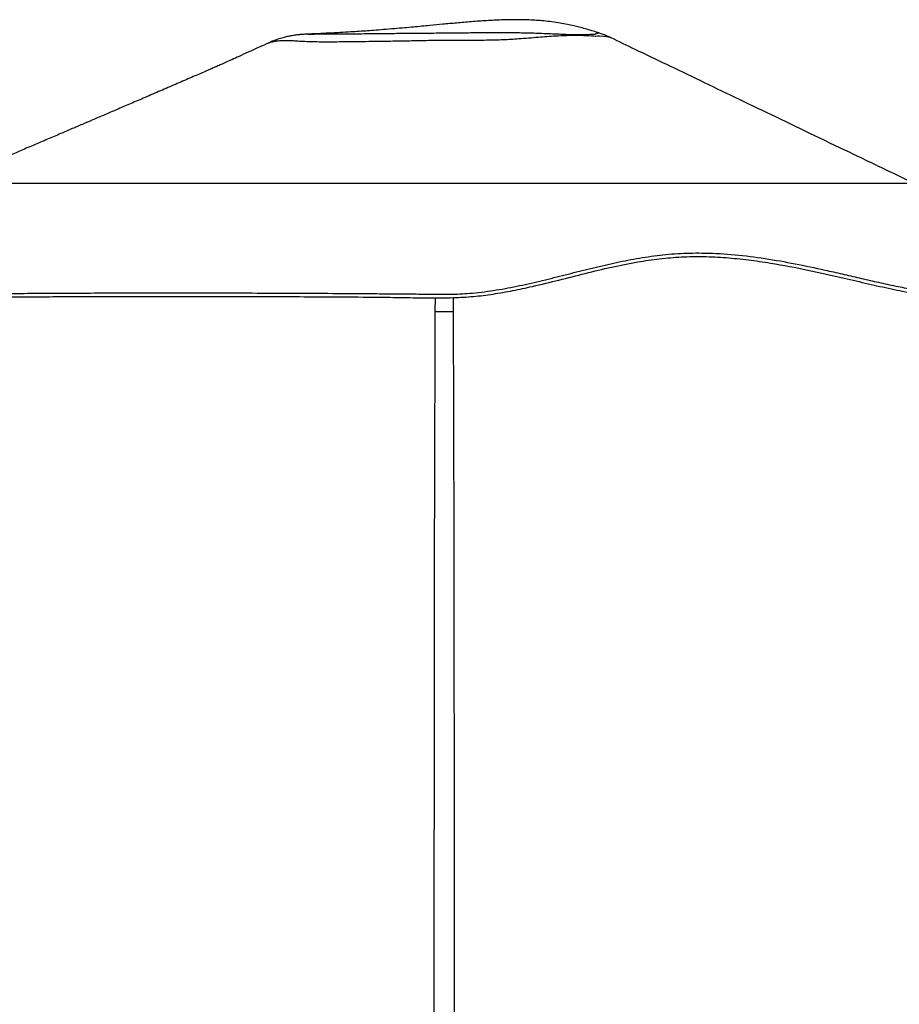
# Paper-space layout '3.5M DUO Surface Plate' of a CAD drawing. Header units: millimetres. Extents: x 20 to 26059, y 28 to 17638.
# Tile 4 of 66: x 5252 to 6174, y 7261 to 8294. Entities that reach past the tile are written whole.
import ezdxf

# ---------------------------------------------------------------- set-up
doc = ezdxf.new("R2010")
doc.units = ezdxf.units.MM
doc.layers.add('COMPONENT_GEOMETRY', color=7, linetype='Continuous')
doc.styles.add('SLDTEXTSTYLE0', font='TXT', dxfattribs={"width": 0.75})
doc.dimstyles.new('SLDDIMSTYLE0', dxfattribs={"dimtxt": 150, "dimasz": 6.604, "dimexe": 0, "dimexo": 0.0625, "dimgap": 37.5, "dimtad": 0, "dimtih": 1, "dimtoh": 1, "dimdec": 0, "dimlfac": 0.5, "dimrnd": 1e-09, "dimzin": 12, "dimdsep": 46, "dimtxsty": 'SLDTEXTSTYLE0', "dimsah": 1, "dimcen": 0.09, "dimadec": 0, "dimazin": 3, "dimtfac": 1, "dimtdec": 0, "dimtofl": 0, "dimtmove": 0, "dimatfit": 3, "dimfxl": 1, "dimfrac": 2, "dimtolj": 1, "dimtzin": 12, "dimarcsym": 0})

# ---------------------------------------------------------------- blocks, each defined once
blk = doc.blocks.new('_D_8')
at = {"layer": 'COMPONENT_GEOMETRY', "color": 7, "ltscale": 2}
for p, q in [((9012.3, 8122.3), (1577.7, 8122.3)), ((1584, 8122.3), (1584, 5320.9)), ((1584, 2281.3), (1584, 5082.8)), ((8778.9, 2281.3), (1577.7, 2281.3))]:
    blk.add_line(p, q, dxfattribs=at)
for points in [[(1584, 8122.3), (1583, 8115.7), (1585, 8115.7)], [(1584, 2281.3), (1585, 2287.9), (1583, 2287.9)]]:
    blk.add_solid(points, dxfattribs=at)
at = {"layer": 'COMPONENT_GEOMETRY', "color": 7, "ltscale": 2, "insert": (1362.4, 5276.1), "char_height": 150, "attachment_point": 1, "style": 'SLDTEXTSTYLE0'}
blk.add_mtext('2921', dxfattribs=at)

psp = doc.layouts.new('3.5M DUO Surface Plate')

# ---------------------------------------------------------------- linework, layer by layer
at = {"color": 7, "linetype": 'Continuous', "lineweight": 25, "ltscale": 2}
for p, q in [((5554.01, 8278.96), (5554.2, 8278.96)), ((5513.27, 8269.88), (5513.28, 8269.88)), ((5872.24, 8274.94), (5872.08, 8275))]:
    psp.add_line(p, q, dxfattribs=at)
at = {"color": 8, "linetype": 'Continuous', "lineweight": 25, "ltscale": 2}
for p, q in [((5687.72, 7987.83), (5687.84, 8002.31)), ((5706.29, 8002.45), (5706.41, 7987.83))]:
    psp.add_line(p, q, dxfattribs=at)
at = {"color": 8, "linetype": 'Continuous', "lineweight": 25, "ltscale": 2, "flags": 128}
psp.add_lwpolyline([(5872.08, 8275), (5870.65, 8275.59), (5869.32, 8275.8), (5867.35, 8276.01), (5864, 8276.46), (5860.12, 8276.84), (5857.87, 8276.82), (5856.17, 8276.53), (5856.17, 8276.53), (5856.17, 8276.53)], dxfattribs=at)
at = {"color": 7, "linetype": 'Continuous', "lineweight": 25, "ltscale": 2}
for points, knots in [([(5859.01, 8280.29), (5858.7, 8280.39), (5856.57, 8281.1), (5851.9, 8282.59), (5845.26, 8284.55), (5838.91, 8286.24), (5832.66, 8287.75), (5825.97, 8289.19), (5818.41, 8290.59), (5810.09, 8291.84), (5799.38, 8293.07), (5786.72, 8293.93), (5771.92, 8294.22), (5756.96, 8293.93), (5741.4, 8293.15), (5725.63, 8292), (5710.34, 8290.68), (5695.85, 8289.32), (5683.71, 8288.16), (5673.45, 8287.18), (5664.67, 8286.36), (5655.08, 8285.49), (5644.58, 8284.58), (5633.72, 8283.69), (5623.65, 8282.91), (5614.46, 8282.25), (5605.52, 8281.65), (5595.69, 8281.04), (5584.87, 8280.41), (5573.41, 8279.82), (5563.13, 8279.34), (5556.77, 8279.08), (5554.2, 8278.97)], [0, 0, 0, 0, 0.0041883, 0.0289366, 0.0541761, 0.0769015, 0.0966832, 0.1194412, 0.146107, 0.1744158, 0.2030384, 0.2521881, 0.297933, 0.3459308, 0.3959644, 0.4473436, 0.4974184, 0.5431261, 0.5870831, 0.6146496, 0.6423811, 0.6721219, 0.707591, 0.7444581, 0.7779004, 0.8059521, 0.8343665, 0.8651528, 0.9014828, 0.9389062, 0.9753024, 1, 1, 1, 1]), ([(5554.01, 8278.95), (5553.63, 8278.94), (5551.87, 8278.88), (5549.71, 8278.75), (5547.08, 8278.56), (5545.2, 8278.39), (5543.38, 8278.2), (5541.3, 8277.95), (5538.86, 8277.59), (5535.92, 8277.09), (5532.24, 8276.34), (5527.7, 8275.22), (5522.4, 8273.59), (5517.46, 8271.82), (5514.41, 8270.42), (5513.26, 8269.89)], [0, 0, 0, 0, 0.0523279, 0.2448199, 0.3352441, 0.3935876, 0.4454082, 0.4938625, 0.5421571, 0.5949372, 0.6582042, 0.7373321, 0.8325268, 0.9365898, 1, 1, 1, 1]), ([(5859.14, 8280.24), (5859.14, 8280.24), (5859.16, 8280.25), (5859.07, 8280.26), (5859, 8280.27)], [0, 0, 0, 0, 0.22665918, 1, 1, 1, 1]), ([(5872.25, 8274.96), (5871.81, 8275.17), (5869.76, 8276.18), (5866.27, 8277.66), (5862.3, 8279.19), (5860.04, 8279.93), (5859.14, 8280.24)], [0, 0, 0, 0, 0.099289, 0.4615871, 0.7836781, 1, 1, 1, 1]), ([(5513.27, 8269.91), (5509.77, 8268.33), (5502.44, 8265), (5491.95, 8260.23), (5482.4, 8255.89), (5474.71, 8252.39), (5469.22, 8249.91), (5465.29, 8248.13), (5462.86, 8247.04), (5460.81, 8246.14), (5458.34, 8245.05), (5455.4, 8243.77), (5451.79, 8242.2), (5446.28, 8239.79), (5440.2, 8237.13), (5433.53, 8234.23), (5423.88, 8230.05), (5410.99, 8224.47), (5395.4, 8217.75), (5380.08, 8211.16), (5365.45, 8204.88), (5352.17, 8199.18), (5339.75, 8193.86), (5328.24, 8188.92), (5317.03, 8184.13), (5305.32, 8179.12), (5292.55, 8173.66), (5278.76, 8167.76), (5264.24, 8161.55), (5249.93, 8155.44), (5237.44, 8150.11), (5226.8, 8145.56), (5217.85, 8141.74), (5209.59, 8138.21), (5201.83, 8134.9), (5193.32, 8131.26), (5183.05, 8126.88), (5170.26, 8121.42), (5155.2, 8114.99), (5137.87, 8107.6), (5118.29, 8099.24), (5096.45, 8089.93), (5072.38, 8079.66), (5046.07, 8068.44), (5017.53, 8056.27), (4997.77, 8047.84), (4987.52, 8043.47)], [0, 0, 0, 0, 0.0187352, 0.039278, 0.0566284, 0.0708298, 0.0819735, 0.0884443, 0.0950157, 0.1017965, 0.1099961, 0.1196162, 0.1340163, 0.1461138, 0.1590446, 0.1715364, 0.1858288, 0.2147745, 0.2450626, 0.2755833, 0.3024868, 0.3275557, 0.3498113, 0.370556, 0.3908173, 0.4135183, 0.4365256, 0.4622091, 0.4901978, 0.516936, 0.5415507, 0.5594038, 0.575951, 0.5911946, 0.6051355, 0.6189196, 0.6382925, 0.6618394, 0.6895564, 0.7214406, 0.7574873, 0.7976926, 0.8420515, 0.8905597, 0.9432103, 1, 1, 1, 1]), ([(6358.33, 8041.47), (6341.5, 8049.56), (6308.42, 8065.45), (6259.58, 8088.91), (6212.44, 8111.55), (6167.01, 8133.37), (6123.31, 8154.37), (6081.34, 8174.52), (6041.12, 8193.84), (6002.66, 8212.3), (5965.99, 8229.92), (5931.11, 8246.68), (5899.96, 8261.65), (5880.55, 8270.98), (5872.1, 8275.04)], [0, 0, 0, 0, 0.103786, 0.204032, 0.3007401, 0.3939115, 0.4835471, 0.569648, 0.6522157, 0.7312524, 0.8067603, 0.8787427, 0.9472039, 1, 1, 1, 1]), ([(4931.36, 8006.04), (4931.33, 8006.01), (4931.26, 8005.95), (4932.68, 8007.22), (4935.78, 8009.92), (4940.89, 8014.18), (4947.37, 8019.28), (4954.95, 8024.85), (4963.39, 8030.56), (4973.08, 8036.45), (4983.95, 8042.11), (4995.85, 8046.93), (5007.82, 8050.08), (5019.53, 8051.05), (5030.62, 8049.5), (5041.21, 8046.08), (5051.47, 8041.4), (5061.62, 8035.97), (5071.91, 8030.19), (5082.56, 8024.39), (5093.82, 8018.89), (5105.9, 8013.96), (5118.99, 8009.93), (5133.26, 8007.08), (5151.31, 8005.62), (5173.81, 8006.31), (5199.97, 8006.47), (5227.51, 8006.75), (5256.3, 8006.96), (5286.43, 8007.14), (5317.79, 8007.28), (5351.99, 8007.39), (5388.98, 8007.45), (5428.82, 8007.45), (5469.57, 8007.4), (5511.15, 8007.28), (5553.49, 8007.1), (5589.29, 8006.89), (5618.2, 8006.69), (5640.04, 8006.52), (5661.99, 8006.32), (5683.88, 8006.14), (5705.49, 8005.82), (5728.15, 8007.15), (5751.72, 8010.24), (5776.22, 8014.89), (5800.33, 8020.43), (5824.17, 8026.41), (5847.92, 8032.44), (5871.76, 8038.14), (5895.87, 8043.12), (5920.39, 8046.98), (5945.36, 8049.21), (5972.73, 8049.53), (6002.28, 8047.73), (6033.86, 8043.72), (6065.39, 8038.12), (6092.26, 8032.4), (6114.64, 8027.3), (6132.65, 8023.11), (6150.68, 8018.96), (6168.7, 8015), (6186.66, 8011.41), (6204.38, 8008.47), (6220.83, 8006.55), (6235.85, 8005.74), (6249.29, 8006.16), (6261.35, 8008.05), (6272.17, 8011.13), (6281.8, 8015.16), (6290.4, 8019.85), (6298.18, 8024.93), (6305.66, 8030.37), (6312.96, 8035.85), (6320.29, 8040.87), (6327.63, 8044.72), (6335.33, 8046.76), (6343.46, 8046.55), (6351.73, 8044.46), (6359.96, 8040.86), (6367.97, 8036.16), (6375.57, 8030.75), (6382.59, 8025.02), (6388.87, 8019.34), (6394.2, 8014.13), (6398.39, 8009.77), (6400.88, 8007.05), (6402.04, 8005.76), (6402.06, 8005.74), (6402.06, 8005.74)], [0, 0, 0, 0, 0.0059065, 0.0138732, 0.0245293, 0.0352202, 0.0459348, 0.0566571, 0.0673791, 0.078089, 0.0909099, 0.1036838, 0.1164035, 0.1290573, 0.1415228, 0.1537008, 0.1654715, 0.1768524, 0.1879067, 0.1986819, 0.2092241, 0.2195591, 0.2297194, 0.2397325, 0.2496273, 0.2641119, 0.2787631, 0.293486, 0.3083531, 0.3234439, 0.3387897, 0.3541901, 0.3721938, 0.3902447, 0.4083496, 0.4265169, 0.4447522, 0.4630631, 0.4722511, 0.4814612, 0.4906944, 0.4999542, 0.5090399, 0.5178957, 0.5285279, 0.5391522, 0.5497938, 0.5604733, 0.5712143, 0.5820377, 0.5929668, 0.6040306, 0.6152483, 0.6265316, 0.6406956, 0.6549921, 0.6694877, 0.6842702, 0.6928832, 0.7016431, 0.7105751, 0.7197089, 0.7290795, 0.7387162, 0.7484976, 0.7571414, 0.7658594, 0.7747188, 0.7837576, 0.7929763, 0.8023783, 0.811957, 0.8217114, 0.8330687, 0.8446439, 0.8564333, 0.8684297, 0.8805097, 0.8925895, 0.9046555, 0.9166918, 0.9286872, 0.9406256, 0.95249, 0.9642624, 0.9759264, 0.9874638, 0.9954607, 1, 1, 1, 1]), ([(4933.05, 8002.43), (4933.03, 8002.41), (4932.96, 8002.35), (4934.92, 8004.1), (4938.73, 8007.39), (4944.67, 8012.27), (4952.66, 8018.39), (4961.97, 8024.94), (4972.3, 8031.43), (4983.36, 8037.39), (4994.93, 8042.36), (5006.68, 8045.84), (5018.3, 8047.33), (5029.45, 8046.32), (5040.32, 8043.2), (5051.18, 8038.43), (5063.06, 8032.1), (5076.36, 8024.54), (5090.2, 8017.31), (5103.74, 8011.49), (5116.61, 8007.21), (5129.59, 8004.22), (5142.57, 8002.77), (5155.03, 8002.35), (5168.05, 8002.43), (5186.12, 8002.72), (5209.59, 8002.92), (5237.87, 8003.17), (5265.88, 8003.37), (5293.5, 8003.52), (5321.83, 8003.64), (5341.3, 8003.7), (5351.03, 8003.72)], [0, 0, 0, 0, 0.02034597, 0.0483112, 0.07628879, 0.11094418, 0.14566464, 0.18044107, 0.21517253, 0.25044618, 0.28576535, 0.32103384, 0.3562387, 0.39127853, 0.4263323, 0.46187108, 0.49741602, 0.54019156, 0.58295623, 0.61192124, 0.64090351, 0.66982967, 0.69136653, 0.7129464, 0.73456613, 0.75615801, 0.80026581, 0.84437488, 0.88314785, 0.92192117, 0.96096041, 1, 1, 1, 1]), ([(5351.03, 8003.72), (5363.05, 8003.75), (5387.09, 8003.8), (5424.19, 8003.8), (5462.07, 8003.76), (5500.71, 8003.66), (5540.41, 8003.52), (5580.98, 8003.28), (5617.86, 8003.12), (5650.43, 8002.62), (5678.58, 8002.18), (5704.36, 8002.14), (5727.65, 8003.46), (5748.45, 8006.1), (5769.09, 8009.74), (5792.18, 8014.71), (5817.49, 8020.92), (5845.04, 8027.97), (5872.49, 8034.59), (5898.41, 8039.9), (5922.91, 8043.47), (5945.93, 8045.39), (5969.23, 8045.77), (5992.7, 8044.61), (6016.22, 8042.23), (6045.03, 8038.05), (6078.78, 8031.53), (6112.81, 8023.8), (6141.89, 8017), (6166.26, 8011.54), (6188.09, 8007.23), (6207.37, 8004.24), (6222.47, 8002.69), (6235.09, 8002.18), (6245.42, 8002.44), (6256.38, 8003.63), (6267.36, 8006.21), (6278.09, 8010.21), (6287.47, 8015.02), (6296.06, 8020.47), (6303.96, 8026.21), (6311.4, 8031.84), (6318.43, 8036.77), (6324.59, 8040.17), (6330.12, 8042.13), (6335.06, 8042.98), (6340.16, 8042.91), (6347.06, 8041.78), (6355.75, 8038.62), (6366.02, 8032.8), (6375.79, 8025.69), (6383.66, 8018.93), (6389.64, 8013.28), (6393.98, 8008.92), (6397.4, 8005.32), (6399.53, 8002.96), (6400.53, 8001.91), (6400.35, 8002.07), (6400.34, 8002.08)], [0, 0, 0, 0, 0.0260901, 0.0522111, 0.0783323, 0.1047096, 0.1310864, 0.1582574, 0.1854276, 0.2037889, 0.222155, 0.2405014, 0.2541253, 0.2677549, 0.2816851, 0.2956189, 0.3149167, 0.3342187, 0.3535974, 0.3729728, 0.3889837, 0.4050069, 0.4210134, 0.437476, 0.4539511, 0.4704204, 0.4985959, 0.5267706, 0.5458482, 0.5649356, 0.5839938, 0.5990533, 0.6141088, 0.6244768, 0.6348557, 0.6452162, 0.6603055, 0.6754037, 0.6908679, 0.706337, 0.7235878, 0.7408399, 0.7581633, 0.7754834, 0.7872569, 0.7990295, 0.8109057, 0.8227829, 0.8463128, 0.869924, 0.8941479, 0.9183713, 0.9346137, 0.9508597, 0.9670918, 0.9831037, 0.9991098, 1, 1, 1, 1]), ([(5687.72, 7987.83), (5689.17, 7987.83), (5692.11, 7987.83), (5696.81, 7987.83), (5701.67, 7987.83), (5704.82, 7987.83), (5706.41, 7987.83)], [0, 0, 0, 0, 0.23835544, 0.48342157, 0.7373548, 1, 1, 1, 1])]:
    psp.add_open_spline(points, degree=3, knots=knots, dxfattribs=at)
at = {"color": 8, "linetype": 'Continuous', "lineweight": 25, "ltscale": 2}
for points, knots in [([(5856.17, 8276.53), (5856.17, 8276.53), (5856.17, 8276.53), (5848.17, 8277.18), (5842.12, 8277.4), (5834.02, 8277.5), (5825.15, 8277.32), (5814.97, 8276.95), (5804.94, 8276.24), (5795.62, 8275.48), (5785.7, 8274.69), (5773.66, 8273.79), (5761.82, 8273.02), (5750.34, 8272.63), (5741.12, 8272.49), (5731.52, 8272.36), (5721.43, 8272.3), (5711.12, 8272.27), (5697.39, 8272.33), (5680.51, 8272.18), (5660.41, 8271.74), (5640.47, 8271.41), (5623.05, 8271.14), (5608.32, 8270.95), (5596.02, 8270.83), (5584.19, 8270.69), (5573.2, 8270.59), (5563.4, 8270.69), (5554.74, 8270.95), (5547.03, 8271.31), (5540.21, 8271.7), (5534.29, 8272.04), (5528.98, 8272.15), (5524.06, 8271.86), (5519.93, 8271.32), (5516.64, 8270.7), (5514.39, 8270.16), (5513.14, 8269.85), (5513.25, 8269.88), (5513.27, 8269.88)], [0, 0, 0, 0, 0.0000002, 0.0298206, 0.0598136, 0.0828721, 0.1136785, 0.1505092, 0.1765298, 0.2025435, 0.2289218, 0.2552943, 0.2928228, 0.3120266, 0.3312413, 0.3516695, 0.372094, 0.3931693, 0.4142408, 0.4551311, 0.4960378, 0.538053, 0.5800554, 0.6083126, 0.6365669, 0.6655329, 0.6944871, 0.7217679, 0.7490582, 0.7773851, 0.8057219, 0.834071, 0.862428, 0.8910601, 0.9196878, 0.944742, 0.9697886, 0.9955692, 1, 1, 1, 1]), ([(5554.2, 8278.96), (5554.83, 8278.99), (5556.2, 8279.04), (5559.32, 8279.1), (5563.5, 8279.13), (5568.5, 8279.14), (5574.14, 8279.16), (5580.41, 8279.18), (5587.42, 8279.22), (5595.26, 8279.29), (5603.79, 8279.38), (5613.01, 8279.48), (5622.81, 8279.58), (5634.77, 8279.71), (5648.95, 8279.85), (5663.7, 8279.98), (5676.94, 8280.08), (5688.58, 8280.16), (5701.73, 8280.27), (5716.5, 8280.44), (5732.74, 8280.61), (5748.89, 8280.76), (5765.64, 8280.68), (5782.6, 8280.44), (5797.15, 8279.99), (5808.32, 8279.52), (5815.69, 8279.2), (5820.11, 8279.04), (5825.77, 8278.8), (5832.02, 8278.54), (5839.13, 8278.43), (5844.56, 8278.42), (5848.16, 8278.72), (5851.15, 8278.89), (5853.96, 8278.83), (5856, 8279.06), (5856.93, 8279.65), (5857.71, 8280.16), (5859.22, 8280.14), (5859.17, 8280.21), (5859.14, 8280.24)], [0, 0, 0, 0, 0.0211313, 0.0464945, 0.0725198, 0.0985478, 0.1233702, 0.1481927, 0.1736162, 0.1990404, 0.2253163, 0.2515913, 0.2784303, 0.3052741, 0.3453462, 0.3854279, 0.4128988, 0.4403769, 0.4677857, 0.504196, 0.5413873, 0.5796323, 0.6181729, 0.661844, 0.7059385, 0.7317218, 0.7538465, 0.7703092, 0.7728663, 0.8077536, 0.8337055, 0.8573389, 0.8809399, 0.8969744, 0.9130157, 0.9289648, 0.9422913, 0.9556612, 0.9781219, 1, 1, 1, 1]), ([(5686.46, 6809.88), (5686.53, 6978.35), (5686.66, 7329.96), (5686.75, 7722.53), (5687.57, 7946.84), (5687.72, 7987.83)], [0, 0, 0, 0, 0.42913032, 0.89566621, 1, 1, 1, 1]), ([(5706.41, 7987.83), (5706.6, 7933.63), (5707.16, 7775.29), (5707.45, 7408.93), (5707.61, 7069.93), (5707.67, 6835), (5707.68, 6808.17)], [0, 0, 0, 0, 0.137745, 0.4024091, 0.9317399, 1, 1, 1, 1])]:
    psp.add_open_spline(points, degree=3, knots=knots, dxfattribs=at)

# ---------------------------------------------------------------- dimensions: what is measured, and where the dimension line sits
at = {"layer": 'COMPONENT_GEOMETRY', "color": 7, "ltscale": 2}
dim = psp.add_linear_dim(base=(1584.02841296, 8122.32568417), p1=(8781.46045145, 2281.32568417), p2=(9014.84439071, 8122.32568417), angle=90, dimstyle='SLDDIMSTYLE0', dxfattribs=at)
dim.commit()
dim.dimension.update_dxf_attribs({"geometry": '_D_8', "text_midpoint": (1584.02841296, 5201.82568417), "dimtype": 160})

doc.saveas('drawing.dxf')
